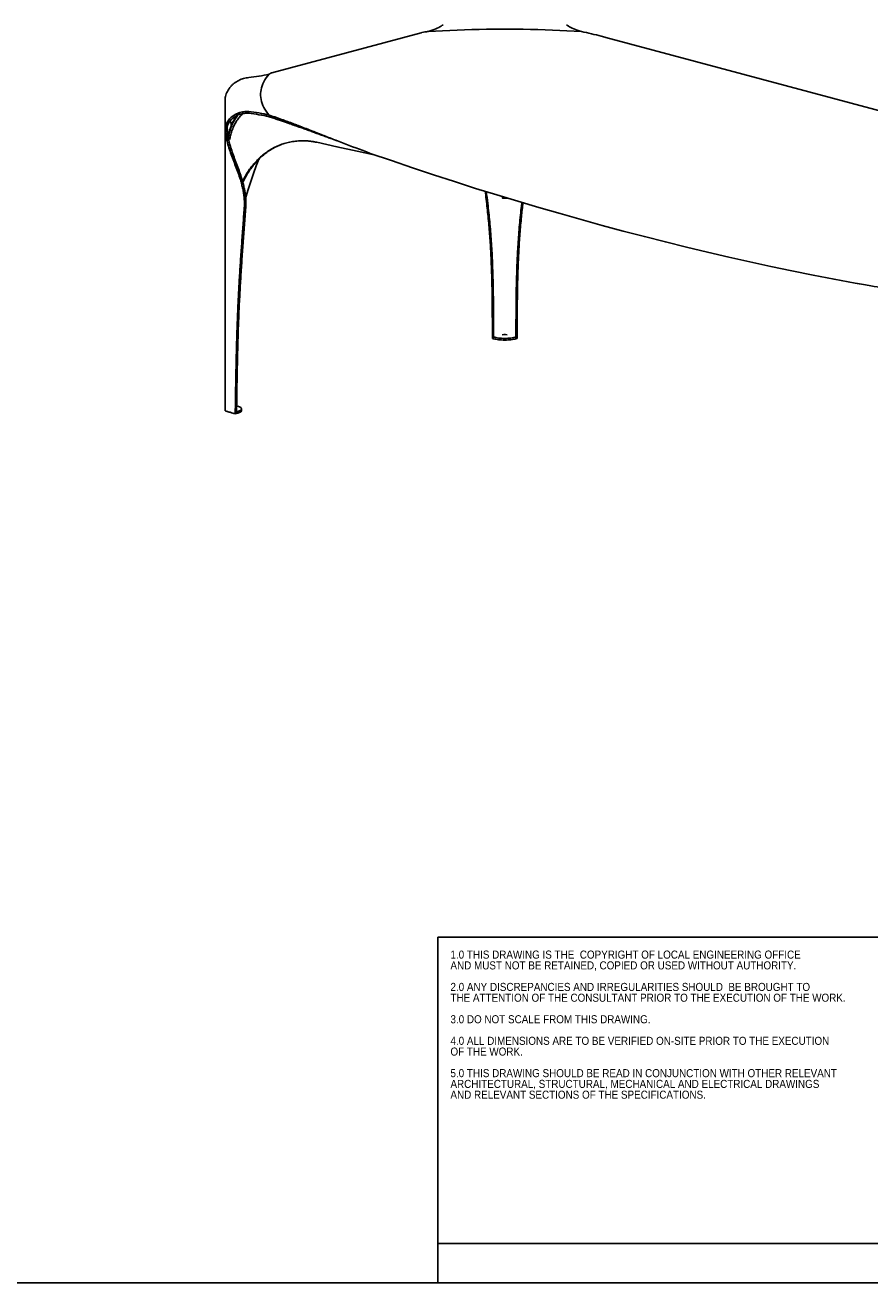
# Model space of a CAD drawing. Header units: millimetres. Extents: x -171 to 1245, y 5 to 522.
# Tile 12 of 14: x 876 to 1070, y 6 to 294. Entities that reach past the tile are written whole.
import ezdxf

# ---------------------------------------------------------------- set-up
doc = ezdxf.new("R2010")
doc.units = ezdxf.units.MM
doc.linetypes.add('SLD-Solido', pattern=[0])
doc.layers.add('NOTE', color=3, linetype='SLD-Solido')
doc.layers.add('SCHIZZI', color=9, linetype='Continuous')
doc.styles.add('SLDTEXTSTYLE1', font='GOTHIC.TTF', dxfattribs={"width": 0.913})

# ---------------------------------------------------------------- blocks, each defined once
blk = doc.blocks.new('SW_NOTE_0')
at = {"layer": 'NOTE', "color": 0, "char_height": 1.8521, "attachment_point": 1, "style": 'SLDTEXTSTYLE1'}
for s, insert in [('1.0 THIS DRAWING IS THE  COPYRIGHT OF LOCAL ENGINEERING OFFICE ', (0, 2.37)), ('AND MUST NOT BE RETAINED, COPIED OR USED WITHOUT AUTHORITY.', (0, -0.1)), ('2.0 ANY DISCREPANCIES AND IRREGULARITIES SHOULD  BE BROUGHT TO ', (0, -5.04)), ('THE ATTENTION OF THE CONSULTANT PRIOR TO THE EXECUTION OF THE WORK.', (0, -7.51)), ('3.0 DO NOT SCALE FROM THIS DRAWING.', (0, -12.45)), ('4.0 ALL DIMENSIONS ARE TO BE VERIFIED ON-SITE PRIOR TO THE EXECUTION ', (0, -17.39)), ('OF THE WORK.', (0, -19.86)), ('5.0 THIS DRAWING SHOULD BE READ IN CONJUNCTION WITH OTHER RELEVANT ', (0, -24.8)), ('ARCHITECTURAL, STRUCTURAL, MECHANICAL AND ELECTRICAL DRAWINGS ', (0, -27.27)), ('AND RELEVANT SECTIONS OF THE SPECIFICATIONS.', (0, -29.74))]:
    blk.add_mtext(s, dxfattribs=dict(at, insert=insert))

msp = doc.modelspace()

# ---------------------------------------------------------------- linework, layer by layer
for p, q in [((966.8828, 292.2788), (932.6891, 283.1179)), ((1159.1671, 251.0377), (1009.2534, 291.2013)), ((927.3795, 273.8156), (927.3795, 274.201)), ((932.0479, 273.0206), (932.0479, 273.406)), ((932.0479, 273.0206), (932.0479, 273.406)), ((921.9795, 253.8599), (921.9795, 205.6877)), ((985.5571, 254.3581), (986.5571, 254.3581)), ((983.4919, 222.1531), (983.2243, 222.2362)), ((983.4919, 222.1531), (983.4919, 222.1549)), ((985.8564, 223.1121), (985.4999, 223.0256)), ((986.6044, 223.028), (986.2579, 223.1121)), ((988.6224, 222.1531), (988.89, 222.2362)), ((924.5856, 204.997), (924.2883, 204.9287)), ((924.5856, 204.997), (924.5862, 205.3824)), ((925.7277, 205.682), (925.7283, 206.0674))]:
    msp.add_line(p, q)
at = {"flags": 128}
for points in [[(971.4746, 293.8282), (971.2119, 293.6555), (970.9164, 293.4866), (970.5891, 293.3219), (970.2308, 293.162), (969.8423, 293.0072), (969.4248, 292.8579), (968.9794, 292.7145), (968.5071, 292.5775)], [(968.5071, 292.5775), (970.155, 292.6719), (971.8099, 292.757), (973.4711, 292.8327), (975.138, 292.899), (976.8096, 292.9559), (978.4854, 293.0034), (980.1645, 293.0414), (981.8463, 293.0699), (983.5299, 293.0889), (985.2146, 293.0984), (986.8997, 293.0984), (988.5844, 293.0889), (990.268, 293.0699), (991.9498, 293.0414), (993.6289, 293.0034), (995.3047, 292.9559), (996.9763, 292.899), (998.6431, 292.8327), (1000.3044, 292.757), (1001.9593, 292.6719), (1003.6071, 292.5775)], [(1003.6071, 292.5775), (1001.9593, 292.6719), (1000.3044, 292.757), (998.6431, 292.8327), (996.9763, 292.899), (995.3047, 292.9559), (993.6289, 293.0034), (991.9498, 293.0414), (990.268, 293.0699), (988.5844, 293.0889), (986.8997, 293.0984), (985.2146, 293.0984), (983.5299, 293.0889), (981.8463, 293.0699), (980.1645, 293.0414), (978.4854, 293.0034), (976.8096, 292.9559), (975.138, 292.899), (973.4711, 292.8327), (971.8099, 292.757), (970.155, 292.6719), (968.5071, 292.5775)], [(1003.6071, 292.5775), (1003.1349, 292.7145), (1002.6894, 292.8579), (1002.272, 293.0072), (1001.8835, 293.162), (1001.5252, 293.3219), (1001.1979, 293.4866), (1000.9024, 293.6555), (1000.6396, 293.8282)], [(932.0479, 273.406), (931.6956, 273.8475), (931.3781, 274.2908), (931.0954, 274.7359), (930.8479, 275.1824), (930.6355, 275.6303), (930.4583, 276.0793), (930.3165, 276.5291), (930.2101, 276.9797), (930.1391, 277.4307), (930.1036, 277.8821), (930.1036, 278.3335), (930.1391, 278.7849), (930.2101, 279.236), (930.3165, 279.6865), (930.4583, 280.1364), (930.6355, 280.5853), (930.8479, 281.0332), (931.0954, 281.4797), (931.3781, 281.9248), (931.6956, 282.3682), (932.0479, 282.8097)], [(932.0479, 282.8097), (931.6956, 282.3682), (931.3781, 281.9248), (931.0954, 281.4797), (930.8479, 281.0332), (930.6355, 280.5853), (930.4583, 280.1364), (930.3165, 279.6865), (930.2101, 279.236), (930.1391, 278.7849), (930.1036, 278.3335), (930.1036, 277.8821), (930.1391, 277.4307), (930.2101, 276.9797), (930.3165, 276.5291), (930.4583, 276.0793), (930.6355, 275.6303), (930.8479, 275.1824), (931.0954, 274.7359), (931.3781, 274.2908), (931.6956, 273.8475), (932.0479, 273.406)], [(921.9795, 269.6901), (921.9795, 269.6871), (921.9795, 269.0444), (921.9795, 268.2816), (921.9795, 267.3986), (921.9795, 266.376), (921.9795, 265.2289), (921.9795, 263.9573), (921.9795, 262.5611), (921.9795, 261.0403), (921.9795, 259.4254), (921.9795, 257.6904), (921.9795, 255.8352), (921.9795, 253.8599)], [(942.9765, 267.1672), (947.6007, 266.17), (952.2019, 265.1652), (956.3978, 264.2378)], [(926.6569, 254.403), (926.704, 254.5657), (927.2522, 256.3897), (927.8357, 258.2036), (928.4541, 260.0066), (929.1072, 261.7983), (929.6749, 263.2745)], [(955.2431, 264.6413), (960.0695, 262.9678), (964.8973, 261.3285), (969.7264, 259.7233), (974.5566, 258.1525), (979.3878, 256.6159), (984.2199, 255.1138), (989.0527, 253.646), (993.8861, 252.2126), (998.72, 250.8138), (1003.5542, 249.4494), (1008.3886, 248.1196), (1013.2231, 246.8244), (1018.0575, 245.5638), (1022.8918, 244.3379), (1027.7256, 243.1466), (1032.5591, 241.9901), (1037.3919, 240.8684), (1042.224, 239.7814), (1047.0552, 238.7293), (1051.8854, 237.712), (1056.7145, 236.7296), (1061.5423, 235.7821), (1066.3687, 234.8695)], [(983.4919, 222.5383), (983.7474, 222.4695), (984.0282, 222.4082), (984.3312, 222.3552), (984.6532, 222.311), (984.9905, 222.2761), (985.3395, 222.2509), (985.6963, 222.2357), (986.0572, 222.2306), (986.418, 222.2357), (986.7748, 222.2509), (987.1238, 222.2761), (987.4611, 222.311), (987.7831, 222.3552), (988.0861, 222.4082), (988.3669, 222.4695), (988.6224, 222.5383)], [(983.4919, 222.1531), (983.7474, 222.0843), (984.0282, 222.023), (984.3312, 221.97), (984.6532, 221.9258), (984.9905, 221.8909), (985.3395, 221.8657), (985.6963, 221.8505), (986.0572, 221.8454), (986.418, 221.8505), (986.7748, 221.8657), (987.1238, 221.8909), (987.4611, 221.9258), (987.7831, 221.97), (988.0861, 222.023), (988.3669, 222.0843), (988.6224, 222.1531)], [(924.5856, 204.997), (924.8411, 205.065), (925.0684, 205.1399), (925.2652, 205.2208), (925.4293, 205.3068), (925.5587, 205.3969), (925.6523, 205.4903), (925.7088, 205.5858), (925.7277, 205.682)], [(924.5862, 205.3824), (924.8417, 205.4504), (925.0691, 205.5253), (925.2659, 205.6061), (925.4299, 205.6921), (925.5594, 205.7823), (925.6529, 205.8757), (925.7094, 205.9712), (925.7283, 206.0678), (925.7094, 206.1645), (925.6529, 206.2602), (925.5594, 206.3539), (925.4299, 206.4444), (925.2659, 206.5309), (925.0691, 206.6124), (924.8417, 206.688), (924.5862, 206.7569)]]:
    msp.add_lwpolyline(points, dxfattribs=at)
for centre, radius, start, end in [((924.4536, 313.2997), 31.4216, 275.343062, 283.986404), ((924.4536, 242.9159), 31.4216, 76.013596, 84.656938), ((924.4536, 242.5305), 31.4216, 76.013596, 84.656938), ((986.0572, 222.175), 0.9583, 77.908522, 102.091478)]:
    msp.add_arc(centre, radius, start, end)
for points, knots in [([(966.8837, 292.2755), (966.9457, 292.293), (967.2248, 292.372), (967.7667, 292.4846), (968.249, 292.5451), (968.5071, 292.5775)], [0, 0, 0, 0, 0.11698734, 0.52728094, 1, 1, 1, 1]), ([(971.9073, 294.0222), (971.8761, 294.0232), (971.7907, 294.026), (971.6472, 293.9663), (971.5321, 293.8742), (971.4746, 293.8282)], [0, 0, 0, 0, 0.22450886, 0.61284302, 1, 1, 1, 1]), ([(1000.6396, 293.8282), (1000.5822, 293.8742), (1000.4671, 293.9663), (1000.3236, 294.026), (1000.2382, 294.0232), (1000.2069, 294.0222)], [0, 0, 0, 0, 0.38715706, 0.77549117, 1, 1, 1, 1]), ([(1003.6071, 292.5775), (1004.3848, 292.402), (1005.9129, 292.0573), (1007.7959, 291.5905), (1008.8954, 291.2932), (1009.2522, 291.1968)], [0, 0, 0, 0, 0.41181216, 0.80916691, 1, 1, 1, 1]), ([(932.0479, 282.8097), (932.1414, 282.8701), (932.3195, 282.9854), (932.5325, 283.0769), (932.6584, 283.1065), (932.6902, 283.114)], [0, 0, 0, 0, 0.45183441, 0.86131522, 1, 1, 1, 1]), ([(927.3795, 282.0146), (927.1835, 281.9932), (926.7908, 281.9504), (926.2059, 281.8106), (925.6312, 281.6175), (925.0726, 281.3669), (924.5369, 281.0618), (924.0312, 280.7043), (923.5635, 280.298), (923.143, 279.8465), (922.7767, 279.356), (922.4706, 278.8327), (922.2297, 278.2818), (922.0608, 277.7082), (921.9628, 277.1445), (921.9604, 276.773), (921.9593, 276.6006)], [0, 0, 0, 0, 0.07233949, 0.1448989, 0.21770644, 0.29076481, 0.36407619, 0.43755999, 0.51090016, 0.58380593, 0.656067, 0.72751637, 0.79820789, 0.86853107, 0.93899497, 1, 1, 1, 1]), ([(926.3572, 252.1258), (926.3757, 252.4997), (926.4126, 253.2474), (926.3531, 254.3506), (926.2225, 255.438), (926.0222, 256.5104), (925.7652, 257.5698), (925.4097, 258.7952), (924.9424, 260.1784), (924.3701, 261.7154), (923.784, 263.2427), (923.2183, 264.7664), (922.7071, 266.2924), (922.354, 267.5761), (922.1333, 268.6105), (922.02, 269.301), (921.9422, 269.9056), (921.963, 270.4213), (922.0595, 270.9248), (922.2301, 271.4116), (922.4705, 271.8771), (922.7767, 272.3162), (923.143, 272.7232), (923.5635, 273.0915), (924.0312, 273.4145), (924.5369, 273.6883), (925.0726, 273.9086), (925.6312, 274.0733), (926.2059, 274.1788), (926.7908, 274.2293), (927.1835, 274.2104), (927.3795, 274.201)], [0, 0, 0, 0, 0.04094802, 0.08187848, 0.12299803, 0.16443665, 0.20625754, 0.2484683, 0.31242318, 0.37690905, 0.4415685, 0.50601042, 0.56987286, 0.63288867, 0.66404427, 0.69496999, 0.71540624, 0.73546976, 0.7553206, 0.77513181, 0.79504678, 0.81517525, 0.83553238, 0.85607113, 0.87673226, 0.89743385, 0.91808686, 0.93866859, 0.95917965, 0.97962081, 1, 1, 1, 1]), ([(921.9545, 276.6008), (921.9562, 276.484), (921.9593, 276.2622), (921.963, 275.9468), (921.9659, 275.6663), (921.9682, 275.4206), (921.97, 275.2094), (921.9714, 275.0225), (921.9726, 274.8476), (921.9738, 274.6683), (921.9749, 274.4806), (921.9762, 274.2453), (921.9774, 273.9686), (921.9786, 273.6475), (921.9795, 273.3724), (921.98, 273.152), (921.98, 273.0077), (921.9798, 272.8359), (921.9796, 272.6538), (921.9795, 272.4734), (921.9795, 272.3099), (921.9795, 272.2156), (921.9795, 272.1798)], [0, 0, 0, 0, 0.09303563, 0.17668474, 0.25103842, 0.31616483, 0.37211715, 0.4189365, 0.46464798, 0.51117984, 0.56009001, 0.61136907, 0.69350311, 0.77462382, 0.8503638, 0.88621453, 0.91969635, 0.9463601, 0.96250785, 0.97681058, 0.99118494, 1, 1, 1, 1]), ([(921.9799, 272.1879), (921.9795, 272.1809), (921.9786, 272.1655), (921.9778, 272.1168), (921.9772, 272.0606), (921.9765, 271.9784), (921.9758, 271.865), (921.9746, 271.6998), (921.973, 271.5035), (921.971, 271.2794), (921.9684, 271.0263), (921.965, 270.7448), (921.9606, 270.434), (921.9567, 270.2172), (921.9546, 270.1037)], [0, 0, 0, 0, 0.03066406, 0.06735597, 0.10571792, 0.1457609, 0.21209738, 0.28262167, 0.36938975, 0.46908912, 0.58183098, 0.70775999, 0.84706551, 1, 1, 1, 1]), ([(926.6847, 252.1972), (926.7033, 252.5812), (926.7404, 253.3478), (926.6819, 254.4754), (926.553, 255.5822), (926.3556, 256.6694), (926.1022, 257.7391), (925.7521, 258.9707), (925.292, 260.3546), (924.7281, 261.8856), (924.1509, 263.3999), (923.5941, 264.9041), (923.0913, 266.4049), (922.7443, 267.6646), (922.5277, 268.6761), (922.418, 269.3459), (922.3432, 269.914), (922.362, 270.3806), (922.4494, 270.8329), (922.6045, 271.2718), (922.8242, 271.6935), (923.1053, 272.0935), (923.443, 272.4659), (923.8322, 272.8038), (924.3388, 273.1505), (924.9772, 273.4715), (925.7512, 273.7152), (926.5588, 273.8471), (927.1066, 273.8261), (927.3795, 273.8156)], [0, 0, 0, 0, 0.04281803, 0.08550407, 0.12826348, 0.17122476, 0.21445401, 0.25796111, 0.3236538, 0.38963284, 0.45553892, 0.52097389, 0.58556446, 0.64903056, 0.68030335, 0.71127365, 0.73095617, 0.7496411, 0.76814242, 0.7866532, 0.8053292, 0.82428336, 0.8435298, 0.86299306, 0.88263079, 0.91219225, 0.9416454, 0.97092804, 1, 1, 1, 1]), ([(924.6027, 273.2591), (924.5146, 273.1394), (924.214, 272.7308), (923.7961, 271.9761), (923.3537, 271.0086), (923.0253, 270.0027), (922.8088, 269.1014), (922.7191, 268.5342), (922.6842, 268.3135)], [0, 0, 0, 0, 0.08257221, 0.28179079, 0.4799346, 0.67708073, 0.87438088, 1, 1, 1, 1]), ([(924.9027, 273.4097), (924.7108, 273.1528), (924.3043, 272.6085), (923.7941, 271.7094), (923.3542, 270.7404), (923.0255, 269.7348), (922.8183, 268.8781), (922.7349, 268.356), (922.7069, 268.1803)], [0, 0, 0, 0, 0.16637357, 0.35259298, 0.53780773, 0.72208992, 0.90651606, 1, 1, 1, 1]), ([(926.0336, 273.739), (925.9453, 273.6621), (925.6129, 273.3723), (925.1051, 272.773), (924.5198, 271.948), (924.0195, 271.0344), (923.6715, 270.2128), (923.4363, 269.5234), (923.2825, 268.9937), (923.1541, 268.4495), (923.074, 268.0629), (923.0437, 267.8551), (923.0409, 267.8362)], [0, 0, 0, 0, 0.05661383, 0.21327803, 0.36842929, 0.523591, 0.68028624, 0.75831975, 0.83618888, 0.91408201, 0.99218735, 1, 1, 1, 1]), ([(923.1526, 272.1303), (923.1745, 272.0389), (923.2563, 271.6983), (923.3531, 271.3619), (923.424, 271.1158)], [0, 0, 0, 0, 0.26843003, 1, 1, 1, 1]), ([(955.2431, 264.6413), (952.976, 265.4709), (950.8496, 266.2765), (947.8657, 267.4271), (946.9053, 267.801), (945.5149, 268.3451), (945.0598, 268.5236), (944.3895, 268.7869), (944.1681, 268.874), (943.8392, 269.0034), (943.73, 269.0463), (943.5671, 269.1104), (943.5129, 269.1318), (943.4318, 269.1637), (943.4048, 269.1743), (943.3509, 269.1955), (943.3242, 269.206), (942.4271, 269.5591), (941.5086, 269.9213), (940.0606, 270.4863), (939.5663, 270.6782), (938.9338, 270.9216), (938.8066, 270.9705), (938.6147, 271.044), (938.5505, 271.0685), (938.4701, 271.0992), (938.454, 271.1054), (938.4298, 271.1146), (938.4218, 271.1177), (938.4117, 271.1215), (938.4097, 271.1223), (938.4067, 271.1235), (938.4057, 271.1238), (938.4036, 271.1246), (938.4029, 271.1249), (938.3996, 271.1262), (938.3969, 271.1272), (938.373, 271.1363), (938.3516, 271.1445), (938.1581, 271.2182), (937.9794, 271.2863), (937.0517, 271.6381), (936.2013, 271.9572), (934.2863, 272.6491), (933.2219, 273.0219), (932.0479, 273.406)], [0, 0, 0, 0, 0.25, 0.25, 0.375, 0.375, 0.4375, 0.4375, 0.46875, 0.46875, 0.484375, 0.484375, 0.4921875, 0.4921875, 0.49609375, 0.49609375, 0.5, 0.5, 0.625, 0.625, 0.6875, 0.6875, 0.703125, 0.703125, 0.7109375, 0.7109375, 0.71289062, 0.71289062, 0.71386719, 0.71386719, 0.71411133, 0.71411133, 0.7142334, 0.7142334, 0.71435547, 0.71435547, 0.71484375, 0.71484375, 0.71875, 0.71875, 0.75, 0.75, 0.875, 0.875, 1, 1, 1, 1]), ([(947.6774, 267.5018), (947.6593, 267.5084), (947.2626, 267.6517), (946.5022, 267.9288), (945.4026, 268.3296), (944.3325, 268.7209), (943.2697, 269.1098), (942.2148, 269.4958), (941.1456, 269.8858), (940.0595, 270.2799), (939.194, 270.5913), (938.6005, 270.8031), (938.2907, 270.9133), (938.016, 271.0108), (937.7333, 271.1109), (937.4404, 271.2142), (937.1373, 271.3208), (936.6553, 271.4895), (935.9769, 271.7249), (935.085, 272.0298), (934.1294, 272.35), (933.1098, 272.6845), (932.4092, 272.9063), (932.0479, 273.0206)], [0, 0, 0, 0, 0.00335308, 0.07347013, 0.14203772, 0.20905596, 0.27478959, 0.34287761, 0.40940335, 0.47880344, 0.55107795, 0.57606225, 0.59340339, 0.61097903, 0.62924053, 0.6481879, 0.66782114, 0.68814025, 0.74193869, 0.80002386, 0.86239579, 0.9290545, 1, 1, 1, 1]), ([(923.2267, 266.0195), (923.1816, 266.165), (923.0979, 266.435), (922.9989, 266.8022), (922.9251, 267.0999), (922.8724, 267.3299), (922.8332, 267.5108), (922.8003, 267.6703), (922.7511, 267.9209), (922.6895, 268.2669), (922.6224, 268.706), (922.565, 269.1471), (922.5214, 269.5476), (922.4869, 269.9214), (922.4597, 270.2761), (922.4412, 270.5397), (922.4345, 270.6817), (922.434, 270.6929)], [0, 0, 0, 0, 0.09377993, 0.17395211, 0.23950281, 0.28965328, 0.32670015, 0.36178443, 0.39606174, 0.49228433, 0.58450103, 0.67537978, 0.76964848, 0.83373933, 0.90883027, 0.99282498, 1, 1, 1, 1]), ([(925.9518, 258.2414), (926.142, 258.6188), (926.5327, 259.3944), (927.2085, 260.4889), (927.9538, 261.5385), (928.7617, 262.5135), (929.6268, 263.4114), (930.5455, 264.2291), (931.5143, 264.9623), (932.5291, 265.608), (933.5851, 266.1646), (934.6785, 266.6286), (935.8496, 267.0129), (937.0975, 267.3034), (938.4201, 267.4825), (939.6117, 267.5326), (940.6652, 267.4974), (941.3372, 267.4348), (941.7768, 267.3784), (941.9772, 267.3499), (942.174, 267.319), (942.3567, 267.2878), (942.5412, 267.2534), (942.7439, 267.2139), (942.894, 267.1838), (942.9765, 267.1672)], [0, 0, 0, 0, 0.05597843, 0.1150203, 0.17405492, 0.23297285, 0.29201475, 0.35104915, 0.40996707, 0.46900919, 0.52804364, 0.58696154, 0.64600362, 0.71211084, 0.77810324, 0.84424064, 0.88784272, 0.9321395, 0.94200918, 0.95171148, 0.96124765, 0.97058291, 0.97821615, 0.98802174, 1, 1, 1, 1]), ([(926.0302, 257.9639), (926.0743, 258.0656), (926.298, 258.5817), (926.7714, 259.4552), (927.45, 260.5756), (928.1979, 261.6231), (929.0055, 262.5985), (929.8712, 263.4963), (930.7902, 264.3138), (931.7593, 265.0474), (932.775, 265.6914), (933.8178, 266.2474), (934.539, 266.5385), (934.8931, 266.6815)], [0, 0, 0, 0, 0.02400145, 0.12179758, 0.21980173, 0.31779625, 0.41559962, 0.51361135, 0.61161321, 0.70942425, 0.80744396, 0.90545328, 1, 1, 1, 1]), ([(983.2243, 222.2362), (983.2213, 223.5691), (983.2153, 226.235), (983.1899, 230.2322), (983.1318, 234.2262), (983.0247, 238.2154), (982.852, 242.1982), (982.5982, 246.1731), (982.2432, 250.136), (981.8933, 253.3939), (981.6458, 255.3266), (981.5664, 255.9467)], [0, 0, 0, 0, 0.11777128, 0.23554747, 0.3533397, 0.47117163, 0.58908564, 0.70714895, 0.82544401, 0.94399841, 1, 1, 1, 1]), ([(983.4919, 222.1531), (983.4899, 223.6465), (983.4859, 226.6335), (983.4558, 231.1119), (983.378, 235.5862), (983.2281, 240.0538), (982.9854, 244.5126), (982.6255, 248.8718), (982.2276, 252.6566), (981.934, 254.9551), (981.8175, 255.8676)], [0, 0, 0, 0, 0.13187451, 0.26377899, 0.39573214, 0.52777416, 0.65997512, 0.79243504, 0.91759964, 1, 1, 1, 1]), ([(985.5571, 254.3693), (985.5571, 254.3665), (985.5571, 254.356), (985.5571, 254.4319), (985.5571, 254.562), (985.5571, 254.6702), (985.5571, 254.7242)], [0, 0, 0, 0, 0.12763353, 0.46640441, 0.733335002, 1, 1, 1, 1]), ([(986.5571, 254.3693), (986.5571, 254.3656), (986.5571, 254.3562), (986.5571, 254.3917), (986.5571, 254.4133)], [0, 0, 0, 0, 0.39317468, 1, 1, 1, 1]), ([(924.2883, 204.9287), (924.3078, 206.266), (924.3468, 208.9407), (924.4116, 212.9485), (924.489, 216.9477), (924.5855, 220.934), (924.7073, 224.9033), (924.8608, 228.851), (925.0523, 232.7713), (925.2753, 236.669), (925.5237, 240.5489), (925.791, 244.4153), (926.0709, 248.2728), (926.2618, 250.8412), (926.3572, 252.1258)], [0, 0, 0, 0, 0.08292725, 0.16585794, 0.24879994, 0.33176989, 0.41479763, 0.49793051, 0.58122657, 0.66470524, 0.74835591, 0.83215062, 0.91604846, 1, 1, 1, 1]), ([(924.5856, 204.997), (924.6062, 206.4953), (924.6474, 209.4922), (924.719, 213.9817), (924.81, 218.4596), (924.9305, 222.9194), (925.0884, 227.3552), (925.2907, 231.6732), (925.53, 235.8771), (925.7939, 239.9761), (926.0793, 244.0587), (926.3788, 248.1306), (926.5827, 250.8414), (926.6847, 252.1972)], [0, 0, 0, 0, 0.09284819, 0.18571749, 0.27862105, 0.37158718, 0.46466522, 0.55792558, 0.64604957, 0.73435475, 0.82281296, 0.91137998, 1, 1, 1, 1]), ([(989.993, 253.3799), (989.9412, 252.9588), (989.7084, 251.067), (989.3806, 247.688), (989.054, 243.3245), (988.8462, 239.0329), (988.7197, 234.8193), (988.6539, 230.6), (988.628, 226.3774), (988.6243, 223.5611), (988.6224, 222.1531)], [0, 0, 0, 0, 0.04104989, 0.18444679, 0.32752516, 0.46219639, 0.59673388, 0.7311944, 0.86561128, 1, 1, 1, 1]), ([(990.229, 253.3089), (990.1095, 252.2503), (989.8416, 249.8774), (989.5179, 246.1727), (989.2618, 242.1983), (989.0897, 238.2154), (988.9824, 234.2262), (988.9244, 230.2322), (988.899, 226.235), (988.893, 223.5691), (988.89, 222.2362)], [0, 0, 0, 0, 0.10347745, 0.23195883, 0.36018852, 0.48825603, 0.61623441, 0.74416967, 0.87208749, 1, 1, 1, 1]), ([(1092.2508, 230.4859), (1090.9884, 230.7626), (1089.7622, 231.0121), (1087.3882, 231.4688), (1086.2403, 231.676), (1084.0253, 232.0594), (1082.9582, 232.2356), (1081.418, 232.4837), (1080.9148, 232.5637), (1080.1748, 232.6803), (1079.9307, 232.7186), (1079.5682, 232.7753), (1079.448, 232.794), (1079.2686, 232.822), (1079.209, 232.8313), (1079.1197, 232.8452), (1079.09, 232.8498), (1079.0455, 232.8568), (1079.0307, 232.8591), (1079.0085, 232.8625), (1079.0011, 232.8637), (1078.99, 232.8654), (1078.9863, 232.866), (1078.9807, 232.8669), (1078.9789, 232.8672), (1078.9761, 232.8676), (1078.9752, 232.8677), (1078.9733, 232.868), (1078.9726, 232.8681), (1077.8068, 233.0496), (1076.6932, 233.2198), (1075.0971, 233.4646), (1074.5775, 233.5444), (1073.8162, 233.6621), (1073.5654, 233.7009), (1073.1938, 233.7587), (1073.0707, 233.7779), (1072.8872, 233.8065), (1072.8262, 233.8161), (1072.7349, 233.8304), (1072.7046, 233.8351), (1072.6591, 233.8422), (1072.644, 233.8446), (1072.6213, 233.8482), (1072.6137, 233.8494), (1072.6024, 233.8511), (1072.5986, 233.8517), (1072.5929, 233.8526), (1072.591, 233.8529), (1072.5882, 233.8534), (1072.5872, 233.8535), (1072.5854, 233.8538), (1072.5842, 233.854), (1071.8692, 233.9661), (1070.9909, 234.1063), (1068.9155, 234.4437), (1067.7186, 234.6408), (1066.3687, 234.8695)], [0, 0, 0, 0, 0.125, 0.125, 0.25, 0.25, 0.375, 0.375, 0.4375, 0.4375, 0.46875, 0.46875, 0.484375, 0.484375, 0.4921875, 0.4921875, 0.49609375, 0.49609375, 0.49804688, 0.49804688, 0.49902344, 0.49902344, 0.49951172, 0.49951172, 0.49975586, 0.49975586, 0.49987793, 0.49987793, 0.5, 0.5, 0.625, 0.625, 0.6875, 0.6875, 0.71875, 0.71875, 0.734375, 0.734375, 0.7421875, 0.7421875, 0.74609375, 0.74609375, 0.74804688, 0.74804688, 0.74902344, 0.74902344, 0.74951172, 0.74951172, 0.74975586, 0.74975586, 0.74987793, 0.74987793, 0.75, 0.75, 0.875, 0.875, 1, 1, 1, 1]), ([(921.9795, 205.6877), (921.9837, 205.6724), (921.992, 205.642), (922.0589, 205.5956), (922.1757, 205.5565), (922.3035, 205.5195), (922.4228, 205.4838), (922.5419, 205.4484), (922.7741, 205.3793), (923.3562, 205.2061), (923.8988, 205.0446), (924.2883, 204.9287)], [0, 0, 0, 0, 0.04615483, 0.09234738, 0.14803945, 0.19681908, 0.24527228, 0.29342379, 0.34129836, 0.52713232, 1, 1, 1, 1])]:
    msp.add_open_spline(points, degree=3, knots=knots)
at = {"layer": 'SCHIZZI', "color": 13, "true_color": 0xb45a5a}
for p, q in [((970.7357, 84.9898), (970.7357, 14.746)), ((970.7357, 84.9898), (1245.1293, 84.9898)), ((970.7357, 14.746), (970.7357, 5.7458)), ((970.7357, 14.746), (1245.1336, 14.746)), ((507.1336, 5.7373), (1245.1336, 5.7373))]:
    msp.add_line(p, q, dxfattribs=at)

# ---------------------------------------------------------------- block references
at = {"layer": 'NOTE'}
msp.add_blockref('SW_NOTE_0', (973.6097, 79.5349), dxfattribs=at)

doc.saveas('drawing.dxf')
